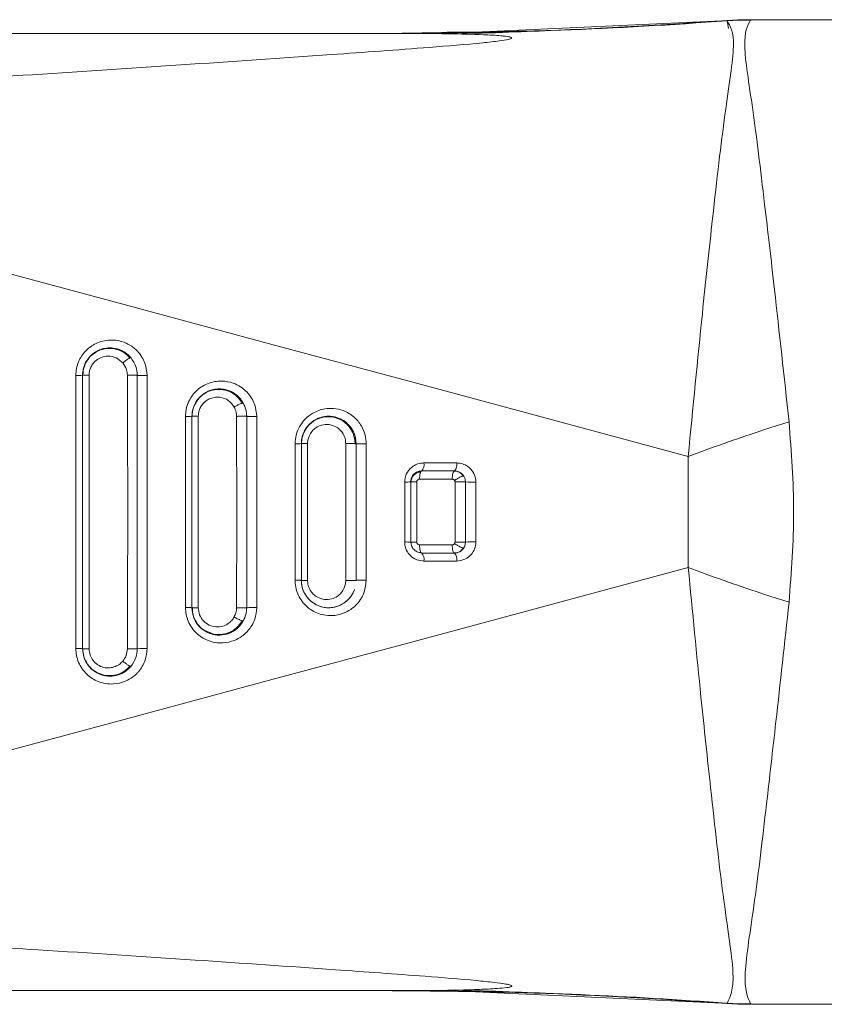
# Model space of a CAD drawing. Header units: millimetres. Extents: x -450 to 1926, y -64 to 425.
# Tile 18 of 41: x 626 to 640, y -48 to -30. Entities that reach past the tile are written whole.
import ezdxf

# ---------------------------------------------------------------- set-up
doc = ezdxf.new("R2010")
doc.units = ezdxf.units.MM
doc.linetypes.add('SLD-Solid', pattern=[0])

msp = doc.modelspace()

# ---------------------------------------------------------------- linework, layer by layer
at = {"color": 7, "linetype": 'SLD-Solid', "lineweight": 18}
for p, q in [((638.746, -30.122), (633.978, -30.344)), ((639.156, -30.108), (638.706, -30.125)), ((638.708, -30.125), (638.708, -30.124)), ((638.708, -30.126), (638.709, -30.125)), ((638.735, -30.269), (638.708, -30.126)), ((639.156, -30.108), (638.82, -30.117)), ((639.15, -30.109), (639.153, -30.108)), ((651.926, -30.108), (639.153, -30.108)), ((632.621, -30.358), (617.426, -30.358)), ((617.426, -30.358), (632.621, -30.358)), ((617.426, -30.358), (632.621, -30.358)), ((633.489, -30.34), (632.412, -30.358)), ((632.447, -30.358), (632.412, -30.358)), ((634.783, -30.326), (633.443, -30.352)), ((626.804, -36.612), (626.804, -41.604)), ((626.926, -41.608), (626.926, -36.608)), ((627.045, -41.608), (627.045, -36.608)), ((627.927, -36.608), (627.927, -41.608)), ((628.106, -41.603), (628.106, -36.613)), ((628.926, -37.358), (628.951, -37.212)), ((629.003, -37.109), (628.982, -37.142)), ((629.002, -37.112), (628.989, -37.138)), ((628.926, -40.858), (628.926, -37.358)), ((628.926, -37.358), (628.926, -38.534)), ((629.042, -40.858), (629.042, -37.358)), ((629.927, -37.358), (629.927, -40.858)), ((630.11, -40.853), (630.11, -37.363)), ((630.926, -40.358), (630.926, -37.858)), ((631.039, -40.358), (631.039, -37.858)), ((631.738, -37.859), (631.738, -40.358)), ((631.927, -37.858), (631.927, -40.358)), ((637.999, -38.094), (637.999, -40.122)), ((633.126, -38.358), (633.126, -38.358)), ((633.726, -38.358), (633.721, -38.362)), ((633.726, -38.358), (633.726, -38.358)), ((632.926, -39.658), (632.926, -38.558)), ((632.926, -38.558), (632.934, -38.558)), ((632.926, -38.558), (632.926, -38.558)), ((632.926, -38.558), (632.926, -38.558)), ((633.036, -39.658), (633.036, -38.558)), ((633.736, -38.558), (633.736, -39.658)), ((633.927, -38.558), (633.927, -39.658)), ((633.841, -39.82), (633.896, -39.765)), ((633.721, -39.855), (633.731, -39.854)), ((633.726, -39.858), (633.78, -39.85)), ((628.926, -40.324), (628.926, -40.858)), ((617.426, -47.858), (632.622, -47.858)), ((633.364, -47.861), (632.621, -47.858)), ((633.443, -47.864), (634.783, -47.89)), ((633.978, -47.872), (638.746, -48.094)), ((638.706, -48.091), (639.156, -48.107)), ((651.926, -48.108), (639.153, -48.108))]:
    msp.add_line(p, q, dxfattribs=at)
at = {"color": 7, "linetype": 'SLD-Solid', "lineweight": 18, "flags": 128}
for points in [[(637.999, -38.094), (635.494, -37.418), (632.965, -36.737), (630.413, -36.051), (627.843, -35.359), (625.257, -34.664), (622.657, -33.965), (620.046, -33.264), (617.426, -32.562)], [(626.926, -36.608), (626.929, -36.608), (626.935, -36.608), (626.946, -36.608), (626.96, -36.608), (626.978, -36.608), (626.998, -36.608), (627.021, -36.608), (627.045, -36.608)], [(628.926, -37.358), (628.929, -37.358), (628.935, -37.358), (628.945, -37.358), (628.959, -37.358), (628.976, -37.358), (628.996, -37.358), (629.018, -37.358), (629.042, -37.358)], [(630.926, -37.858), (630.929, -37.858), (630.935, -37.858), (630.944, -37.858), (630.958, -37.858), (630.975, -37.858), (630.994, -37.858), (631.016, -37.858), (631.039, -37.858)], [(633.086, -38.508), (633.161, -38.508), (633.236, -38.508), (633.311, -38.508), (633.386, -38.508), (633.461, -38.508), (633.536, -38.508), (633.61, -38.508), (633.685, -38.508)], [(633.126, -38.358), (633.202, -38.358), (633.277, -38.358), (633.352, -38.358), (633.427, -38.358), (633.502, -38.358), (633.577, -38.358), (633.652, -38.358), (633.726, -38.358)], [(633.685, -39.708), (633.61, -39.708), (633.536, -39.708), (633.461, -39.708), (633.386, -39.708), (633.311, -39.708), (633.236, -39.708), (633.161, -39.708), (633.086, -39.708)], [(633.726, -39.858), (633.652, -39.858), (633.577, -39.858), (633.502, -39.858), (633.427, -39.858), (633.352, -39.858), (633.277, -39.858), (633.202, -39.858), (633.126, -39.858)], [(637.999, -40.122), (635.494, -40.798), (632.964, -41.479), (630.413, -42.165), (627.843, -42.857), (625.257, -43.552), (622.657, -44.25), (620.046, -44.951), (617.426, -45.654)], [(630.926, -40.358), (630.929, -40.358), (630.935, -40.358), (630.944, -40.358), (630.958, -40.358), (630.975, -40.358), (630.994, -40.358), (631.016, -40.358), (631.039, -40.358)], [(628.926, -40.858), (628.929, -40.858), (628.931, -40.858)], [(628.931, -40.858), (628.935, -40.858), (628.945, -40.858), (628.959, -40.858), (628.976, -40.858), (628.996, -40.858), (629.018, -40.858), (629.042, -40.858)], [(626.926, -41.608), (626.929, -41.608), (626.935, -41.608), (626.946, -41.608), (626.96, -41.608), (626.978, -41.608), (626.998, -41.608), (627.021, -41.608), (627.045, -41.608)]]:
    msp.add_lwpolyline(points, dxfattribs=at)
at = {"color": 7, "linetype": 'SLD-Solid', "lineweight": 18}
for centre, radius, start, end in [((632.621, 49.772), 80.13, 270.00047, 274.35694), ((639.079, -35.684), 5.57, 89.4, 93.8228), ((626.831, -35.577), 1.035, 268.5038, 275.297), ((628.833, -36.302), 1.06, 268.6092, 275.0371), ((649.816, -69.506), 33.562, 107.2886, 110.6148), ((630.836, -36.801), 1.061, 268.6759, 274.9035), ((632.997, -38.245), 0.172, 318.9745, 11.1492), ((633.601, -38.245), 0.169, 318.0462, 11.2555), ((632.838, -36.883), 1.677, 269.2039, 273.0111), ((634.063, -35.493), 3.069, 267.4635, 271.0234), ((632.838, -41.328), 1.672, 86.9798, 90.7983), ((633.977, 119.489), 159.147, 269.91309, 269.98186), ((634.063, -42.716), 3.062, 88.9742, 92.5424), ((632.997, -39.971), 0.172, 348.8494, 41.0282), ((633.601, -39.971), 0.169, 348.7425, 41.9571), ((649.81, -8.716), 33.554, 249.3907, 252.7177), ((632.06, -42.14), 1.787, 88.2891, 94.286), ((632.06, -42.142), 1.79, 88.2912, 94.2793), ((630.009, 95.486), 136.344, 269.88756, 269.96529), ((630.059, -42.619), 1.766, 88.3598, 94.302), ((628.044, 52.897), 94.505, 269.81898, 269.92911), ((628.059, -43.307), 1.705, 88.404, 94.4217), ((632.621, -127.989), 80.131, 85.64373, 89.46874), ((639.079, -42.532), 5.57, 266.1765, 270.5992)]:
    msp.add_arc(centre, radius, start, end, dxfattribs=at)
for points, knots in [([(638.708, -30.124), (637.534, -30.202), (635.796, -30.317), (634.054, -30.334), (633.489, -30.34)], [0, 0, 0, 0, 0.67543, 1, 1, 1, 1]), ([(638.708, -30.126), (638.77, -30.225), (638.892, -30.418), (638.67, -31.742), (638.469, -33.499), (638.235, -35.656), (638.085, -37.204), (637.999, -38.094)], [0, 0, 0, 0, 0.215583, 0.424685, 0.63353, 0.789403, 1, 1, 1, 1]), ([(639.153, -30.108), (639.07, -30.109), (638.921, -30.11), (638.773, -30.12), (638.708, -30.124)], [0, 0, 0, 0, 0.559994, 1, 1, 1, 1]), ([(638.708, -30.124), (638.708, -30.124), (638.709, -30.125), (638.708, -30.126), (638.708, -30.126)], [0, 0, 0, 0, 0.56272, 1, 1, 1, 1]), ([(639.138, -30.114), (639.081, -30.221), (638.968, -30.433), (639.178, -31.659), (639.37, -33.258), (639.598, -35.208), (639.752, -36.635), (639.842, -37.461)], [0, 0, 0, 0, 0.215496, 0.427053, 0.635275, 0.788732, 1, 1, 1, 1]), ([(639.153, -30.108), (639.152, -30.108), (639.151, -30.109), (639.142, -30.113), (639.138, -30.114)], [0, 0, 0, 0, 0.558771, 1, 1, 1, 1]), ([(617.426, -31.489), (619.264, -31.432), (623.041, -31.314), (627.725, -31.004), (631.164, -30.768), (633.005, -30.636), (634.034, -30.554), (634.511, -30.502), (634.684, -30.476), (634.752, -30.458), (634.773, -30.447), (634.773, -30.436), (634.752, -30.427), (634.713, -30.418), (634.652, -30.41), (634.503, -30.395), (634.157, -30.377), (633.505, -30.361), (632.956, -30.359), (632.621, -30.358)], [0, 0, 0, 0, 0.277154, 0.569443, 0.709641, 0.801655, 0.852576, 0.869317, 0.879228, 0.882226, 0.884534, 0.88657, 0.888768, 0.891501, 0.895083, 0.899771, 0.916625, 0.949186, 1, 1, 1, 1]), ([(632.412, -30.358), (632.423, -30.358), (632.443, -30.358), (632.567, -30.358), (632.621, -30.358)], [0, 0, 0, 0, 0.5628918, 1, 1, 1, 1]), ([(632.621, -30.358), (632.548, -30.358), (632.466, -30.358), (632.449, -30.358), (632.447, -30.358)], [0, 0, 0, 0, 0.885405, 1, 1, 1, 1]), ([(635.597, -30.302), (635.309, -30.314), (634.715, -30.338), (634.07, -30.361), (633.737, -30.373)], [0, 0, 0, 0, 0.484398, 1, 1, 1, 1]), ([(628.106, -36.613), (628.098, -36.536), (628.086, -36.417), (628.012, -36.27), (627.958, -36.199), (627.918, -36.157), (627.886, -36.125), (627.81, -36.064), (627.669, -35.99), (627.496, -35.956), (627.33, -35.97), (627.203, -36.009), (627.085, -36.072), (626.956, -36.18), (626.861, -36.326), (626.811, -36.484), (626.806, -36.569), (626.804, -36.612)], [0, 0, 0, 0, 0.110942, 0.173124, 0.239628, 0.241655, 0.258811, 0.307476, 0.385541, 0.492879, 0.564835, 0.630147, 0.688785, 0.760401, 0.875589, 0.937327, 1, 1, 1, 1]), ([(627.809, -36.286), (627.776, -36.253), (627.705, -36.181), (627.564, -36.119), (627.405, -36.1), (627.25, -36.131), (627.114, -36.208), (627.009, -36.319), (626.94, -36.457), (626.931, -36.558), (626.926, -36.608)], [0, 0, 0, 0, 0.115982, 0.247937, 0.377278, 0.510915, 0.634615, 0.756254, 0.879415, 1, 1, 1, 1]), ([(626.926, -36.608), (626.928, -36.575), (626.932, -36.509), (626.963, -36.412), (627.013, -36.32), (627.094, -36.227), (627.196, -36.158), (627.312, -36.117), (627.426, -36.103), (627.538, -36.116), (627.644, -36.154), (627.734, -36.208), (627.785, -36.261), (627.809, -36.286)], [0, 0, 0, 0, 0.079812, 0.162069, 0.246837, 0.334174, 0.462749, 0.544476, 0.637688, 0.744522, 0.819677, 0.914077, 1, 1, 1, 1]), ([(627.796, -36.295), (627.76, -36.259), (627.689, -36.187), (627.548, -36.128), (627.399, -36.11), (627.252, -36.139), (627.119, -36.211), (627.015, -36.32), (626.944, -36.457), (626.936, -36.558), (626.931, -36.608)], [0, 0, 0, 0, 0.126137, 0.251563, 0.376482, 0.501143, 0.625768, 0.750492, 0.875294, 1, 1, 1, 1]), ([(627.045, -36.608), (627.046, -36.59), (627.048, -36.552), (627.064, -36.49), (627.097, -36.419), (627.158, -36.343), (627.259, -36.277), (627.395, -36.248), (627.547, -36.277), (627.624, -36.348), (627.662, -36.383)], [0, 0, 0, 0, 0.061647, 0.133405, 0.22224, 0.333845, 0.472371, 0.638681, 0.819589, 1, 1, 1, 1]), ([(627.79, -36.29), (627.787, -36.291), (627.778, -36.296), (627.759, -36.307), (627.735, -36.324), (627.71, -36.343), (627.685, -36.363), (627.67, -36.376), (627.662, -36.383)], [0, 0, 0, 0, 0.134394, 0.316131, 0.49786, 0.674891, 0.843225, 1, 1, 1, 1]), ([(627.809, -36.286), (627.808, -36.286), (627.805, -36.284), (627.798, -36.286), (627.792, -36.289), (627.79, -36.29)], [0, 0, 0, 0, 0.426307, 0.884024, 1, 1, 1, 1]), ([(627.809, -36.286), (627.845, -36.339), (627.912, -36.436), (627.922, -36.554), (627.927, -36.608)], [0, 0, 0, 0, 0.540985, 1, 1, 1, 1]), ([(627.662, -36.383), (627.689, -36.423), (627.736, -36.491), (627.743, -36.574), (627.745, -36.609)], [0, 0, 0, 0, 0.581601, 1, 1, 1, 1]), ([(626.926, -36.608), (626.926, -37.515), (626.926, -39.182), (626.926, -40.849), (626.926, -41.608)], [0, 0, 0, 0, 0.5444301, 1, 1, 1, 1]), ([(627.927, -36.608), (627.926, -36.608), (627.923, -36.608), (627.91, -36.608), (627.892, -36.608), (627.867, -36.609), (627.838, -36.609), (627.806, -36.609), (627.775, -36.609), (627.755, -36.609), (627.745, -36.609)], [0, 0, 0, 0, 0.115075, 0.238254, 0.367497, 0.499999, 0.632502, 0.761745, 0.884924, 1, 1, 1, 1]), ([(627.745, -36.609), (627.749, -37.545), (627.755, -39.211), (627.748, -40.877), (627.745, -41.607)], [0, 0, 0, 0, 0.561691, 1, 1, 1, 1]), ([(628.106, -36.613), (628.095, -36.613), (628.072, -36.613), (628.031, -36.613), (627.984, -36.612), (627.95, -36.611), (627.932, -36.61), (627.929, -36.609), (627.927, -36.608)], [0, 0, 0, 0, 0.136932, 0.26754, 0.5, 0.73246, 0.863068, 1, 1, 1, 1]), ([(630.11, -37.363), (630.102, -37.286), (630.09, -37.167), (630.016, -37.021), (629.96, -36.946), (629.893, -36.877), (629.813, -36.813), (629.665, -36.739), (629.499, -36.707), (629.339, -36.72), (629.171, -36.769), (629.024, -36.866), (628.915, -36.997), (628.854, -37.111), (628.815, -37.234), (628.81, -37.319), (628.808, -37.362)], [0, 0, 0, 0, 0.110611, 0.172342, 0.238205, 0.247621, 0.314107, 0.3903, 0.491869, 0.561418, 0.627803, 0.750448, 0.81342, 0.876012, 0.938203, 1, 1, 1, 1]), ([(629.864, -37.116), (629.836, -37.075), (629.778, -36.988), (629.635, -36.893), (629.466, -36.849), (629.29, -36.868), (629.141, -36.937), (629.022, -37.05), (628.942, -37.194), (628.932, -37.304), (628.926, -37.358)], [0, 0, 0, 0, 0.113656, 0.237423, 0.386818, 0.512713, 0.640144, 0.756119, 0.879699, 1, 1, 1, 1]), ([(628.957, -37.195), (628.961, -37.18), (628.977, -37.128), (629.028, -37.05), (629.122, -36.952), (629.242, -36.886), (629.381, -36.855), (629.506, -36.859), (629.62, -36.893), (629.718, -36.947), (629.803, -37.02), (629.844, -37.085), (629.864, -37.116)], [0, 0, 0, 0, 0.04138, 0.139005, 0.240196, 0.391261, 0.490515, 0.610794, 0.713837, 0.800054, 0.904189, 1, 1, 1, 1]), ([(629.85, -37.124), (629.819, -37.079), (629.757, -36.987), (629.616, -36.9), (629.459, -36.86), (629.297, -36.873), (629.149, -36.938), (629.025, -37.048), (628.98, -37.147), (628.957, -37.197)], [0, 0, 0, 0, 0.144622, 0.288166, 0.430858, 0.573078, 0.715209, 0.857515, 1, 1, 1, 1]), ([(629.042, -37.358), (629.043, -37.339), (629.045, -37.298), (629.063, -37.231), (629.102, -37.155), (629.164, -37.087), (629.245, -37.036), (629.336, -37.008), (629.457, -37.006), (629.599, -37.056), (629.665, -37.145), (629.698, -37.189)], [0, 0, 0, 0, 0.060359, 0.131534, 0.221024, 0.334782, 0.426548, 0.531655, 0.646832, 0.824075, 1, 1, 1, 1]), ([(628.926, -37.358), (628.928, -37.323), (628.93, -37.267), (628.95, -37.214), (628.957, -37.195)], [0, 0, 0, 0, 0.6323811, 1, 1, 1, 1]), ([(628.957, -37.197), (628.957, -37.197), (628.931, -37.245), (628.931, -37.301), (628.931, -37.358)], [0, 0, 0, 0, 0.000149, 1, 1, 1, 1]), ([(629.845, -37.118), (629.841, -37.119), (629.831, -37.122), (629.81, -37.131), (629.783, -37.143), (629.753, -37.158), (629.724, -37.173), (629.706, -37.184), (629.698, -37.189)], [0, 0, 0, 0, 0.13298, 0.315454, 0.497924, 0.675427, 0.843766, 1, 1, 1, 1]), ([(629.698, -37.189), (629.712, -37.22), (629.737, -37.274), (629.74, -37.334), (629.742, -37.359)], [0, 0, 0, 0, 0.5847, 1, 1, 1, 1]), ([(629.864, -37.116), (629.863, -37.116), (629.861, -37.114), (629.853, -37.115), (629.846, -37.117), (629.845, -37.118)], [0, 0, 0, 0, 0.423283, 0.879354, 1, 1, 1, 1]), ([(629.864, -37.116), (629.882, -37.154), (629.918, -37.231), (629.924, -37.316), (629.927, -37.358)], [0, 0, 0, 0, 0.498876, 1, 1, 1, 1]), ([(632.114, -37.862), (632.11, -37.809), (632.101, -37.694), (632.027, -37.522), (631.892, -37.359), (631.709, -37.251), (631.522, -37.209), (631.33, -37.217), (631.148, -37.282), (630.991, -37.403), (630.887, -37.543), (630.823, -37.699), (630.815, -37.808), (630.811, -37.862)], [0, 0, 0, 0, 0.076965, 0.166947, 0.269919, 0.38582, 0.476343, 0.553972, 0.670083, 0.757758, 0.841976, 0.922725, 1, 1, 1, 1]), ([(628.808, -37.362), (628.808, -37.984), (628.808, -39.148), (628.808, -40.312), (628.808, -40.854)], [0, 0, 0, 0, 0.534492, 1, 1, 1, 1]), ([(629.927, -37.358), (629.926, -37.358), (629.923, -37.358), (629.911, -37.358), (629.892, -37.358), (629.867, -37.358), (629.837, -37.358), (629.804, -37.358), (629.772, -37.359), (629.752, -37.359), (629.742, -37.359)], [0, 0, 0, 0, 0.11449, 0.237535, 0.367027, 0.5, 0.632973, 0.762465, 0.88551, 1, 1, 1, 1]), ([(629.742, -37.359), (629.743, -38.017), (629.746, -39.183), (629.743, -40.349), (629.742, -40.857)], [0, 0, 0, 0, 0.564416, 1, 1, 1, 1]), ([(630.11, -37.363), (630.098, -37.363), (630.075, -37.363), (630.041, -37.363), (630.012, -37.362), (629.986, -37.362), (629.964, -37.361), (629.945, -37.36), (629.931, -37.359), (629.928, -37.359), (629.927, -37.358)], [0, 0, 0, 0, 0.1369876, 0.2675257, 0.3890217, 0.5000004, 0.6109789, 0.7324746, 0.8630125, 1, 1, 1, 1]), ([(630.926, -37.858), (630.928, -37.825), (630.932, -37.754), (630.972, -37.635), (631.054, -37.511), (631.168, -37.422), (631.293, -37.371), (631.425, -37.351), (631.569, -37.371), (631.69, -37.428), (631.789, -37.506), (631.864, -37.605), (631.917, -37.729), (631.923, -37.814), (631.926, -37.858)], [0, 0, 0, 0, 0.061637, 0.135937, 0.234718, 0.342751, 0.406691, 0.49335, 0.597244, 0.682352, 0.747605, 0.837926, 0.917039, 1, 1, 1, 1]), ([(631.909, -37.869), (631.907, -37.835), (631.904, -37.769), (631.874, -37.672), (631.828, -37.585), (631.745, -37.484), (631.609, -37.392), (631.419, -37.355), (631.229, -37.391), (631.095, -37.482), (631.022, -37.564), (631.002, -37.604), (630.996, -37.615)], [0, 0, 0, 0, 0.076444, 0.152686, 0.228615, 0.304164, 0.453401, 0.601529, 0.749209, 0.897046, 0.971497, 1, 1, 1, 1]), ([(631.926, -37.858), (631.922, -37.806), (631.912, -37.701), (631.84, -37.566), (631.737, -37.457), (631.613, -37.387), (631.484, -37.358), (631.364, -37.354), (631.291, -37.384), (631.254, -37.399)], [0, 0, 0, 0, 0.157436, 0.315467, 0.457837, 0.623764, 0.755761, 0.876578, 1, 1, 1, 1]), ([(630.996, -37.615), (630.986, -37.632), (630.96, -37.677), (630.935, -37.76), (630.932, -37.825), (630.93, -37.858)], [0, 0, 0, 0, 0.235899, 0.618046, 1, 1, 1, 1]), ([(631.002, -37.603), (630.991, -37.616), (630.979, -37.63), (630.973, -37.648), (630.973, -37.648)], [0, 0, 0, 0, 0.9590176, 1, 1, 1, 1]), ([(631.039, -37.858), (631.04, -37.836), (631.043, -37.789), (631.068, -37.71), (631.117, -37.63), (631.196, -37.56), (631.301, -37.512), (631.431, -37.502), (631.548, -37.539), (631.635, -37.604), (631.693, -37.678), (631.731, -37.765), (631.736, -37.828), (631.738, -37.859)], [0, 0, 0, 0, 0.057952, 0.128681, 0.221056, 0.308786, 0.414458, 0.535837, 0.662907, 0.747233, 0.831553, 0.915794, 1, 1, 1, 1]), ([(639.842, -37.461), (639.884, -38.01), (639.969, -39.108), (639.884, -40.206), (639.842, -40.755)], [0, 0, 0, 0, 0.499972, 1, 1, 1, 1]), ([(630.811, -37.862), (630.811, -38.311), (630.812, -39.142), (630.811, -39.973), (630.811, -40.354)], [0, 0, 0, 0, 0.541, 1, 1, 1, 1]), ([(631.908, -37.858), (631.903, -37.858), (631.892, -37.858), (631.867, -37.858), (631.836, -37.858), (631.802, -37.858), (631.769, -37.858), (631.748, -37.858), (631.738, -37.858)], [0, 0, 0, 0, 0.148734, 0.328047, 0.507355, 0.681695, 0.846881, 1, 1, 1, 1]), ([(631.927, -37.858), (631.926, -37.858), (631.923, -37.858), (631.916, -37.858), (631.909, -37.858), (631.908, -37.858)], [0, 0, 0, 0, 0.4452242, 0.9255173, 1, 1, 1, 1]), ([(632.114, -37.862), (632.104, -37.862), (632.083, -37.863), (632.05, -37.862), (632.017, -37.862), (631.986, -37.862), (631.96, -37.861), (631.941, -37.86), (631.93, -37.859), (631.928, -37.858), (631.927, -37.858)], [0, 0, 0, 0, 0.11405, 0.236992, 0.366668, 0.499995, 0.633322, 0.763001, 0.885946, 1, 1, 1, 1]), ([(632.114, -40.354), (632.114, -39.914), (632.114, -39.084), (632.114, -38.253), (632.114, -37.862)], [0, 0, 0, 0, 0.5291543, 1, 1, 1, 1]), ([(633.166, -38.212), (633.129, -38.215), (633.062, -38.221), (632.975, -38.264), (632.911, -38.316), (632.861, -38.382), (632.823, -38.463), (632.818, -38.528), (632.815, -38.56)], [0, 0, 0, 0, 0.202596, 0.375556, 0.525095, 0.653417, 0.825697, 1, 1, 1, 1]), ([(633.767, -38.212), (633.655, -38.212), (633.455, -38.212), (633.254, -38.212), (633.166, -38.212)], [0, 0, 0, 0, 0.558043, 1, 1, 1, 1]), ([(634.117, -38.561), (634.112, -38.517), (634.102, -38.428), (634.037, -38.33), (633.959, -38.265), (633.872, -38.222), (633.803, -38.215), (633.767, -38.212)], [0, 0, 0, 0, 0.235731, 0.471718, 0.618505, 0.795531, 1, 1, 1, 1]), ([(633.126, -38.358), (633.106, -38.36), (633.067, -38.363), (633.018, -38.388), (632.982, -38.418), (632.953, -38.456), (632.931, -38.502), (632.928, -38.539), (632.926, -38.558)], [0, 0, 0, 0, 0.2085339, 0.3844381, 0.5345231, 0.6617054, 0.8304804, 1, 1, 1, 1]), ([(633.112, -38.379), (633.1, -38.38), (633.076, -38.38), (633.042, -38.391), (633.01, -38.408), (632.982, -38.432), (632.959, -38.461), (632.943, -38.495), (632.934, -38.528), (632.934, -38.549), (632.934, -38.558)], [0, 0, 0, 0, 0.127971, 0.256074, 0.384718, 0.514231, 0.644704, 0.776068, 0.908007, 1, 1, 1, 1]), ([(633.036, -38.558), (633.037, -38.552), (633.038, -38.541), (633.046, -38.527), (633.055, -38.518), (633.065, -38.512), (633.075, -38.509), (633.082, -38.508), (633.086, -38.508)], [0, 0, 0, 0, 0.2167843, 0.4297251, 0.5750497, 0.7137954, 0.8530949, 1, 1, 1, 1]), ([(633.726, -38.358), (633.615, -38.358), (633.415, -38.358), (633.215, -38.358), (633.126, -38.358)], [0, 0, 0, 0, 0.558045, 1, 1, 1, 1]), ([(633.721, -38.362), (633.718, -38.363), (633.709, -38.368), (633.697, -38.4), (633.687, -38.449), (633.686, -38.488), (633.685, -38.508)], [0, 0, 0, 0, 0.182943, 0.455295, 0.727648, 1, 1, 1, 1]), ([(633.685, -38.508), (633.689, -38.508), (633.697, -38.509), (633.708, -38.513), (633.719, -38.52), (633.725, -38.528), (633.728, -38.531)], [0, 0, 0, 0, 0.230223, 0.458076, 0.731449, 1, 1, 1, 1]), ([(633.887, -38.454), (633.877, -38.44), (633.856, -38.41), (633.812, -38.38), (633.766, -38.362), (633.735, -38.361), (633.721, -38.36)], [0, 0, 0, 0, 0.267867, 0.531732, 0.792368, 1, 1, 1, 1]), ([(633.896, -38.451), (633.887, -38.439), (633.867, -38.413), (633.828, -38.383), (633.78, -38.362), (633.745, -38.359), (633.726, -38.358)], [0, 0, 0, 0, 0.214535, 0.47356, 0.720349, 1, 1, 1, 1]), ([(633.896, -38.451), (633.894, -38.45), (633.892, -38.448), (633.88, -38.45), (633.862, -38.456), (633.839, -38.466), (633.811, -38.48), (633.782, -38.497), (633.754, -38.514), (633.736, -38.526), (633.728, -38.531)], [0, 0, 0, 0, 0.113774, 0.236652, 0.366449, 0.500003, 0.633557, 0.763352, 0.886229, 1, 1, 1, 1]), ([(633.896, -38.451), (633.905, -38.468), (633.922, -38.501), (633.925, -38.539), (633.927, -38.558)], [0, 0, 0, 0, 0.4957505, 1, 1, 1, 1]), ([(632.815, -38.56), (632.815, -38.768), (632.815, -39.133), (632.815, -39.498), (632.815, -39.656)], [0, 0, 0, 0, 0.568848, 1, 1, 1, 1]), ([(632.926, -38.558), (632.926, -38.767), (632.926, -39.133), (632.926, -39.5), (632.926, -39.658)], [0, 0, 0, 0, 0.568884, 1, 1, 1, 1]), ([(632.934, -38.558), (632.934, -38.558), (632.937, -38.558), (632.956, -38.558), (632.99, -38.558), (633.021, -38.558), (633.036, -38.558)], [0, 0, 0, 0, 0.026941, 0.351294, 0.675647, 1, 1, 1, 1]), ([(633.728, -38.531), (633.73, -38.536), (633.735, -38.544), (633.735, -38.554), (633.736, -38.558)], [0, 0, 0, 0, 0.5566112, 1, 1, 1, 1]), ([(633.927, -38.558), (633.926, -38.558), (633.923, -38.558), (633.911, -38.558), (633.891, -38.558), (633.865, -38.558), (633.833, -38.558), (633.8, -38.558), (633.766, -38.558), (633.746, -38.558), (633.736, -38.558)], [0, 0, 0, 0, 0.113929, 0.236843, 0.366572, 0.5, 0.633427, 0.763157, 0.886071, 1, 1, 1, 1]), ([(634.117, -39.655), (634.117, -39.451), (634.118, -39.086), (634.117, -38.721), (634.117, -38.561)], [0, 0, 0, 0, 0.559798, 1, 1, 1, 1]), ([(632.815, -39.656), (632.817, -39.683), (632.821, -39.739), (632.854, -39.824), (632.92, -39.915), (633.03, -39.99), (633.122, -40), (633.166, -40.004)], [0, 0, 0, 0, 0.146576, 0.301423, 0.488003, 0.755766, 1, 1, 1, 1]), ([(632.93, -39.657), (632.93, -39.671), (632.932, -39.698), (632.945, -39.737), (632.965, -39.773), (632.992, -39.803), (633.025, -39.827), (633.061, -39.843), (633.092, -39.851), (633.111, -39.851), (633.116, -39.851)], [0, 0, 0, 0, 0.136088, 0.272293, 0.4081503, 0.5431888, 0.6773415, 0.8107287, 0.9436484, 1, 1, 1, 1]), ([(633.086, -39.708), (633.081, -39.707), (633.069, -39.706), (633.056, -39.698), (633.047, -39.689), (633.041, -39.68), (633.037, -39.669), (633.037, -39.662), (633.036, -39.658)], [0, 0, 0, 0, 0.221138, 0.439118, 0.583471, 0.720101, 0.856449, 1, 1, 1, 1]), ([(633.728, -39.685), (633.725, -39.688), (633.721, -39.694), (633.711, -39.702), (633.699, -39.707), (633.69, -39.708), (633.685, -39.708)], [0, 0, 0, 0, 0.229085, 0.45991, 0.730436, 1, 1, 1, 1]), ([(633.736, -39.658), (633.735, -39.663), (633.734, -39.672), (633.73, -39.681), (633.728, -39.685)], [0, 0, 0, 0, 0.51432, 1, 1, 1, 1]), ([(633.896, -39.765), (633.894, -39.766), (633.892, -39.768), (633.88, -39.766), (633.862, -39.76), (633.839, -39.75), (633.811, -39.736), (633.782, -39.719), (633.754, -39.702), (633.736, -39.69), (633.728, -39.685)], [0, 0, 0, 0, 0.113772, 0.23665, 0.366446, 0.5, 0.633555, 0.763351, 0.886228, 1, 1, 1, 1]), ([(633.767, -40.004), (633.818, -39.997), (633.921, -39.984), (634.034, -39.892), (634.104, -39.779), (634.113, -39.698), (634.117, -39.655)], [0, 0, 0, 0, 0.28802, 0.566583, 0.772902, 1, 1, 1, 1]), ([(633.927, -39.658), (633.925, -39.678), (633.922, -39.716), (633.904, -39.75), (633.896, -39.765)], [0, 0, 0, 0, 0.542921, 1, 1, 1, 1]), ([(633.126, -39.858), (633.239, -39.858), (633.439, -39.858), (633.639, -39.858), (633.726, -39.858)], [0, 0, 0, 0, 0.561944, 1, 1, 1, 1]), ([(633.722, -39.855), (633.735, -39.855), (633.762, -39.854), (633.802, -39.842), (633.833, -39.828), (633.847, -39.815), (633.851, -39.811)], [0, 0, 0, 0, 0.275483, 0.57785, 0.880795, 1, 1, 1, 1]), ([(633.166, -40.004), (633.278, -40.004), (633.479, -40.004), (633.679, -40.004), (633.767, -40.004)], [0, 0, 0, 0, 0.561946, 1, 1, 1, 1]), ([(637.999, -40.122), (638.077, -40.925), (638.213, -42.344), (638.436, -44.412), (638.639, -46.243), (638.89, -47.742), (638.77, -47.971), (638.708, -48.089)], [0, 0, 0, 0, 0.190168, 0.336226, 0.540876, 0.762003, 1, 1, 1, 1]), ([(630.811, -40.354), (630.814, -40.396), (630.818, -40.481), (630.857, -40.604), (630.918, -40.719), (631.027, -40.849), (631.172, -40.945), (631.341, -40.996), (631.507, -41.009), (631.677, -40.974), (631.816, -40.902), (631.891, -40.843), (631.926, -40.809), (631.967, -40.766), (632.022, -40.692), (632.094, -40.547), (632.106, -40.429), (632.114, -40.354)], [0, 0, 0, 0, 0.060747, 0.122593, 0.185575, 0.249635, 0.368452, 0.436493, 0.510081, 0.614537, 0.69179, 0.741759, 0.75649, 0.764365, 0.829929, 0.891129, 1, 1, 1, 1]), ([(630.811, -40.354), (630.827, -40.355), (630.859, -40.355), (630.896, -40.356), (630.922, -40.357), (630.925, -40.358), (630.926, -40.358)], [0, 0, 0, 0, 0.24289, 0.5, 0.75711, 1, 1, 1, 1]), ([(631.897, -40.526), (631.893, -40.536), (631.871, -40.596), (631.803, -40.701), (631.687, -40.792), (631.56, -40.845), (631.43, -40.865), (631.297, -40.847), (631.172, -40.794), (631.067, -40.715), (630.985, -40.605), (630.935, -40.483), (630.929, -40.399), (630.926, -40.358)], [0, 0, 0, 0, 0.023783, 0.136661, 0.262815, 0.334011, 0.432969, 0.542827, 0.621633, 0.723934, 0.821006, 0.912978, 1, 1, 1, 1]), ([(630.926, -40.358), (630.928, -40.39), (630.932, -40.456), (630.962, -40.55), (631.009, -40.639), (631.073, -40.716), (631.152, -40.78), (631.273, -40.843), (631.445, -40.872), (631.641, -40.824), (631.799, -40.709), (631.872, -40.595), (631.896, -40.531), (631.897, -40.526)], [0, 0, 0, 0, 0.067577, 0.136295, 0.206371, 0.27801, 0.347654, 0.422536, 0.570626, 0.7175, 0.856417, 0.9887, 1, 1, 1, 1]), ([(631.738, -40.358), (631.737, -40.379), (631.734, -40.427), (631.709, -40.506), (631.66, -40.586), (631.582, -40.656), (631.477, -40.704), (631.347, -40.714), (631.23, -40.677), (631.142, -40.612), (631.085, -40.538), (631.047, -40.451), (631.042, -40.389), (631.039, -40.358)], [0, 0, 0, 0, 0.058055, 0.128833, 0.221266, 0.309063, 0.41483, 0.536314, 0.663474, 0.747859, 0.832233, 0.916537, 1, 1, 1, 1]), ([(631.926, -40.358), (631.925, -40.358), (631.922, -40.358), (631.908, -40.358), (631.89, -40.358), (631.867, -40.358), (631.84, -40.358), (631.81, -40.358), (631.774, -40.358), (631.751, -40.358), (631.738, -40.358)], [0, 0, 0, 0, 0.137223, 0.267433, 0.387963, 0.497455, 0.608552, 0.730615, 0.862046, 1, 1, 1, 1]), ([(628.808, -40.854), (628.81, -40.897), (628.815, -40.983), (628.855, -41.107), (628.918, -41.224), (629.028, -41.354), (629.176, -41.449), (629.347, -41.498), (629.516, -41.508), (629.688, -41.469), (629.827, -41.393), (629.901, -41.33), (629.936, -41.295), (630, -41.223), (630.087, -41.082), (630.103, -40.926), (630.11, -40.853)], [0, 0, 0, 0, 0.061878, 0.124857, 0.188968, 0.254162, 0.373199, 0.442031, 0.516873, 0.622785, 0.700954, 0.751296, 0.766004, 0.773716, 0.894498, 1, 1, 1, 1]), ([(628.808, -40.854), (628.823, -40.854), (628.856, -40.855), (628.895, -40.855), (628.922, -40.857), (628.925, -40.858), (628.926, -40.858)], [0, 0, 0, 0, 0.2426158, 0.5, 0.7573842, 1, 1, 1, 1]), ([(629.864, -41.1), (629.845, -41.13), (629.801, -41.198), (629.7, -41.284), (629.559, -41.35), (629.385, -41.367), (629.205, -41.32), (629.053, -41.207), (628.947, -41.046), (628.933, -40.921), (628.926, -40.858)], [0, 0, 0, 0, 0.0825, 0.181793, 0.299657, 0.434093, 0.575769, 0.717, 0.858821, 1, 1, 1, 1]), ([(628.926, -40.858), (628.932, -40.913), (628.942, -41.023), (629.024, -41.169), (629.147, -41.284), (629.303, -41.353), (629.476, -41.365), (629.639, -41.32), (629.776, -41.23), (629.836, -41.141), (629.864, -41.1)], [0, 0, 0, 0, 0.121304, 0.245293, 0.36471, 0.49871, 0.628839, 0.757399, 0.886953, 1, 1, 1, 1]), ([(628.931, -40.85), (628.935, -40.905), (628.943, -41.015), (629.024, -41.16), (629.124, -41.263), (629.204, -41.294), (629.234, -41.306)], [0, 0, 0, 0, 0.278278, 0.556603, 0.834426, 1, 1, 1, 1]), ([(629.698, -41.027), (629.684, -41.049), (629.654, -41.096), (629.583, -41.156), (629.485, -41.202), (629.363, -41.215), (629.237, -41.181), (629.131, -41.103), (629.057, -40.99), (629.047, -40.902), (629.042, -40.858)], [0, 0, 0, 0, 0.0821052, 0.181397, 0.2996162, 0.4347317, 0.5770654, 0.7184616, 0.8597906, 1, 1, 1, 1]), ([(629.742, -40.857), (629.74, -40.889), (629.735, -40.949), (629.71, -41.002), (629.698, -41.027)], [0, 0, 0, 0, 0.530381, 1, 1, 1, 1]), ([(629.927, -40.858), (629.924, -40.9), (629.918, -40.985), (629.882, -41.062), (629.864, -41.1)], [0, 0, 0, 0, 0.500909, 1, 1, 1, 1]), ([(639.842, -40.755), (639.761, -41.499), (639.619, -42.808), (639.404, -44.679), (639.208, -46.344), (638.971, -47.728), (639.081, -47.974), (639.138, -48.101)], [0, 0, 0, 0, 0.190009, 0.334651, 0.538338, 0.761528, 1, 1, 1, 1]), ([(629.864, -41.1), (629.863, -41.1), (629.86, -41.102), (629.847, -41.099), (629.83, -41.093), (629.81, -41.085), (629.786, -41.074), (629.759, -41.061), (629.729, -41.045), (629.708, -41.033), (629.698, -41.027)], [0, 0, 0, 0, 0.137275, 0.26799, 0.389408, 0.499996, 0.610586, 0.732007, 0.862724, 1, 1, 1, 1]), ([(629.234, -41.306), (629.253, -41.315), (629.32, -41.349), (629.452, -41.355), (629.609, -41.32), (629.751, -41.234), (629.814, -41.144), (629.846, -41.099)], [0, 0, 0, 0, 0.090979, 0.316755, 0.543152, 0.770778, 1, 1, 1, 1]), ([(626.804, -41.604), (626.806, -41.647), (626.811, -41.733), (626.851, -41.859), (626.915, -41.975), (627.026, -42.105), (627.175, -42.2), (627.346, -42.249), (627.517, -42.258), (627.694, -42.217), (627.834, -42.135), (627.906, -42.072), (627.936, -42.04), (627.944, -42.031), (627.946, -42.029), (628, -41.967), (628.084, -41.83), (628.099, -41.675), (628.106, -41.603)], [0, 0, 0, 0, 0.062546, 0.125984, 0.190344, 0.255585, 0.375281, 0.443712, 0.517666, 0.628248, 0.708015, 0.756845, 0.769623, 0.773095, 0.774103, 0.774624, 0.894592, 1, 1, 1, 1]), ([(626.804, -41.604), (626.82, -41.604), (626.854, -41.604), (626.894, -41.605), (626.921, -41.607), (626.925, -41.607), (626.926, -41.608)], [0, 0, 0, 0, 0.242329, 0.4999999, 0.7576709, 1, 1, 1, 1]), ([(627.809, -41.93), (627.783, -41.957), (627.726, -42.016), (627.609, -42.08), (627.484, -42.11), (627.379, -42.108), (627.267, -42.087), (627.146, -42.033), (627.024, -41.918), (626.942, -41.774), (626.932, -41.662), (626.926, -41.608)], [0, 0, 0, 0, 0.094141, 0.200375, 0.323982, 0.409646, 0.458094, 0.604791, 0.729109, 0.867138, 1, 1, 1, 1]), ([(626.926, -41.608), (626.931, -41.658), (626.94, -41.76), (627.01, -41.897), (627.116, -42.01), (627.245, -42.081), (627.398, -42.115), (627.56, -42.1), (627.709, -42.032), (627.78, -41.96), (627.809, -41.93)], [0, 0, 0, 0, 0.121854, 0.245533, 0.365384, 0.496137, 0.600949, 0.752754, 0.894949, 1, 1, 1, 1]), ([(626.931, -41.601), (626.935, -41.652), (626.942, -41.753), (627.012, -41.892), (627.116, -42.003), (627.249, -42.076), (627.397, -42.106), (627.547, -42.089), (627.688, -42.029), (627.76, -41.957), (627.796, -41.921)], [0, 0, 0, 0, 0.124863, 0.249798, 0.374608, 0.499265, 0.623902, 0.748743, 0.874041, 1, 1, 1, 1]), ([(627.662, -41.833), (627.644, -41.852), (627.604, -41.893), (627.523, -41.938), (627.421, -41.963), (627.309, -41.954), (627.202, -41.908), (627.115, -41.828), (627.057, -41.725), (627.049, -41.647), (627.045, -41.608)], [0, 0, 0, 0, 0.092597, 0.200743, 0.324828, 0.459097, 0.595238, 0.730406, 0.865756, 1, 1, 1, 1]), ([(627.745, -41.607), (627.741, -41.65), (627.733, -41.733), (627.685, -41.801), (627.662, -41.833)], [0, 0, 0, 0, 0.521306, 1, 1, 1, 1]), ([(627.927, -41.608), (627.922, -41.662), (627.912, -41.78), (627.846, -41.877), (627.809, -41.93)], [0, 0, 0, 0, 0.457521, 1, 1, 1, 1]), ([(627.809, -41.93), (627.808, -41.93), (627.804, -41.932), (627.792, -41.927), (627.777, -41.919), (627.759, -41.908), (627.738, -41.894), (627.715, -41.877), (627.689, -41.856), (627.671, -41.841), (627.662, -41.833)], [0, 0, 0, 0, 0.136997, 0.267542, 0.389037, 0.500005, 0.61097, 0.732462, 0.863004, 1, 1, 1, 1]), ([(632.621, -47.858), (633.148, -47.857), (633.785, -47.855), (634.465, -47.823), (634.645, -47.808), (634.722, -47.796), (634.749, -47.789), (634.766, -47.783), (634.774, -47.776), (634.77, -47.767), (634.75, -47.758), (634.712, -47.747), (634.617, -47.729), (634.42, -47.703), (633.933, -47.654), (632.963, -47.577), (631.249, -47.454), (628.888, -47.29), (625.589, -47.075), (621.735, -46.849), (618.834, -46.767), (617.426, -46.727)], [0, 0, 0, 0, 0.079633, 0.096416, 0.106506, 0.108989, 0.110947, 0.112535, 0.113904, 0.115836, 0.117972, 0.120667, 0.124353, 0.135955, 0.15357, 0.20236, 0.286651, 0.417176, 0.562519, 0.787792, 1, 1, 1, 1]), ([(638.708, -48.091), (637.534, -48.016), (635.437, -47.883), (633.336, -47.865), (632.412, -47.858)], [0, 0, 0, 0, 0.5600214, 1, 1, 1, 1]), ([(633.738, -47.843), (634.072, -47.855), (634.721, -47.878), (635.319, -47.902), (635.608, -47.914)], [0, 0, 0, 0, 0.515544, 1, 1, 1, 1]), ([(638.708, -48.089), (638.708, -48.09), (638.709, -48.091), (638.708, -48.091), (638.708, -48.091)], [0, 0, 0, 0, 0.5563326, 1, 1, 1, 1]), ([(639.153, -48.108), (639.07, -48.107), (638.921, -48.105), (638.773, -48.096), (638.708, -48.091)], [0, 0, 0, 0, 0.559994, 1, 1, 1, 1]), ([(639.138, -48.101), (639.143, -48.103), (639.151, -48.107), (639.152, -48.108), (639.153, -48.108)], [0, 0, 0, 0, 0.561067, 1, 1, 1, 1])]:
    msp.add_open_spline(points, degree=3, knots=knots, dxfattribs=at)
for points in [[(632.926, -38.558), (632.929, -38.532), (632.936, -38.479), (632.982, -38.413), (633.048, -38.367), (633.1, -38.361), (633.126, -38.358)], [(633.126, -38.358), (633.121, -38.36), (633.111, -38.365), (633.097, -38.399), (633.088, -38.449), (633.087, -38.488), (633.086, -38.508)], [(633.726, -38.358), (633.743, -38.359), (633.777, -38.362), (633.824, -38.381), (633.866, -38.411), (633.886, -38.438), (633.896, -38.451)], [(632.926, -39.658), (632.928, -39.658), (632.931, -39.658), (632.955, -39.658), (632.991, -39.658), (633.021, -39.658), (633.036, -39.658)], [(633.126, -39.858), (633.121, -39.856), (633.111, -39.851), (633.097, -39.817), (633.088, -39.767), (633.087, -39.728), (633.086, -39.708)], [(633.726, -39.858), (633.721, -39.856), (633.71, -39.851), (633.697, -39.817), (633.687, -39.767), (633.686, -39.728), (633.685, -39.708)], [(633.896, -39.765), (633.886, -39.778), (633.866, -39.805), (633.824, -39.835), (633.777, -39.854), (633.743, -39.857), (633.726, -39.858)]]:
    msp.add_open_spline(points, degree=3, dxfattribs=at)

doc.saveas('drawing.dxf')
